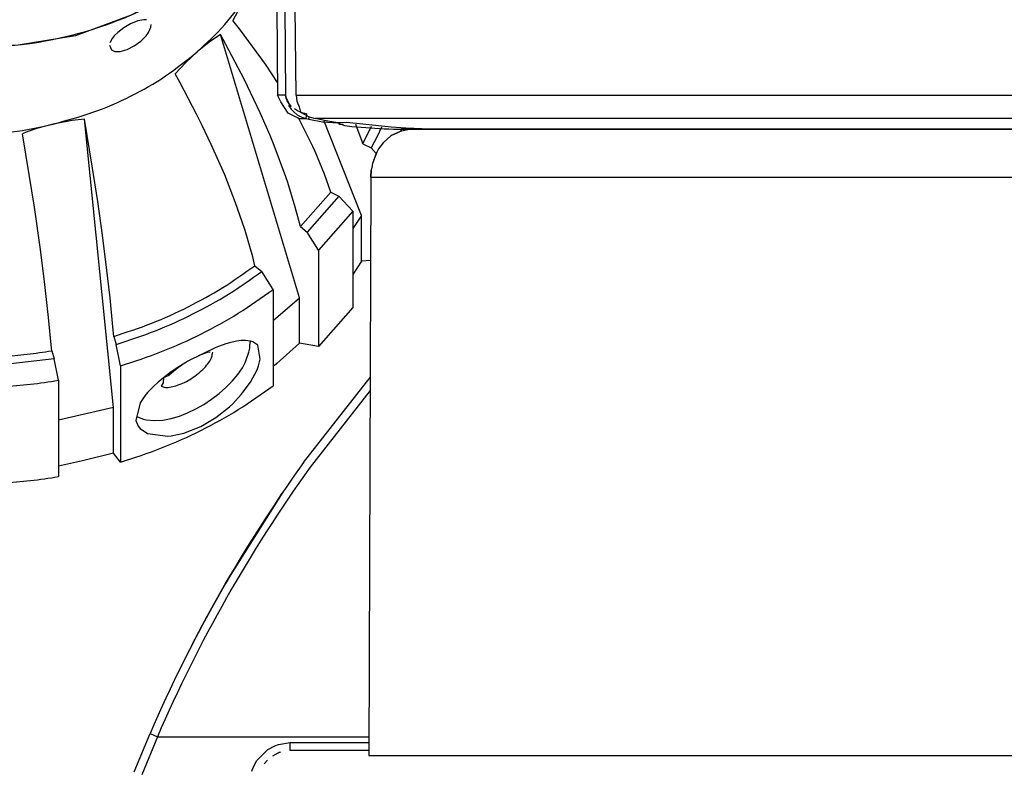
# Model space of a CAD drawing. Header units: millimetres. Extents: x -1205 to -724, y -121 to 439.
# Tile 3 of 25: x -1123 to -1062, y -81 to -35. Entities that reach past the tile are written whole.
import ezdxf

# ---------------------------------------------------------------- set-up
doc = ezdxf.new("R2010")
doc.units = ezdxf.units.MM

# ---------------------------------------------------------------- blocks, each defined once
blk = doc.blocks.new('Schale_links__1', base_point=(-1148.313, -36.436))
at = {"color": 7, "linetype": 'Continuous'}
for p, q in [((-1112.43, 5.406), (-1111.059, 5.53)), ((-1111.059, 5.53), (-1110.273, 5.588)), ((-1110.273, 5.588), (-1110.01, 5.603)), ((-1116.655, 4.854), (-1114.691, 5.143)), ((-1114.357, 5.009), (-1115.462, 4.861)), ((-1114.691, 5.143), (-1113.475, 5.294)), ((-1113.71, 5.087), (-1114.357, 5.009)), ((-1111.973, 5.269), (-1113.71, 5.087)), ((-1113.475, 5.294), (-1112.43, 5.406)), ((-1110.318, 5.401), (-1111.973, 5.269)), ((-1110.008, 5.419), (-1110.318, 5.401)), ((-1118.845, 4.298), (-1120.865, 3.88)), ((-1120.704, 4.077), (-1119.542, 4.326)), ((-1119.542, 4.326), (-1118.704, 4.492)), ((-1116.771, 4.663), (-1118.845, 4.298)), ((-1118.704, 4.492), (-1117.133, 4.776)), ((-1117.133, 4.776), (-1116.655, 4.854)), ((-1115.462, 4.861), (-1116.771, 4.663)), ((-1122.654, 3.609), (-1121.913, 3.794)), ((-1120.865, 3.88), (-1122.324, 3.537)), ((-1121.913, 3.794), (-1120.704, 4.077)), ((-1126.396, 2.529), (-1124.552, 3.093)), ((-1123.211, 3.312), (-1125.638, 2.626)), ((-1124.552, 3.093), (-1124.242, 3.181)), ((-1124.242, 3.181), (-1122.654, 3.609)), ((-1122.324, 3.537), (-1123.211, 3.312)), ((-1128.184, 1.919), (-1126.526, 2.486)), ((-1125.638, 2.626), (-1126.612, 2.321)), ((-1126.526, 2.486), (-1126.396, 2.529)), ((-1126.612, 2.321), (-1128.862, 1.547)), ((-1128.759, 1.71), (-1128.184, 1.919)), ((-1130.934, 0.853), (-1129.915, 1.267)), ((-1128.862, 1.547), (-1130.161, 1.053)), ((-1129.915, 1.267), (-1128.759, 1.71)), ((-1130.161, 1.053), (-1131.954, 0.309)), ((-1131.587, 0.574), (-1130.934, 0.853)), ((-1131.954, 0.309), (-1133.469, -0.379)), ((-1133.042, -0.084), (-1131.587, 0.574)), ((-1133.469, -0.379), (-1134.958, -1.114)), ((-1134.745, -0.926), (-1133.198, -0.158)), ((-1133.198, -0.158), (-1133.042, -0.084)), ((-1134.958, -1.114), (-1136.408, -1.892)), ((-1136.085, -1.648), (-1135.09, -1.107)), ((-1135.09, -1.107), (-1134.745, -0.926)), ((-1137.645, -2.563), (-1136.228, -1.729)), ((-1136.228, -1.729), (-1136.085, -1.648)), ((-1136.408, -1.892), (-1137.926, -2.779)), ((-1137.926, -2.779), (-1139.113, -3.531)), ((-1138.891, -3.361), (-1137.926, -2.779)), ((-1137.926, -2.779), (-1137.645, -2.563)), ((-1139.76, -3.957), (-1139.113, -3.531)), ((-1139.113, -3.531), (-1139.45, -3.756)), ((-1139.45, -3.756), (-1140.37, -4.394)), ((-1140.37, -4.394), (-1139.76, -3.957)), ((-1140.37, -4.394), (-1141.538, -5.269)), ((-1141.798, -5.474), (-1142.62, -6.154)), ((-1141.538, -5.269), (-1141.798, -5.474)), ((-1142.62, -6.154), (-1143.61, -7.046)), ((-1143.61, -7.046), (-1143.953, -7.377)), ((-1143.953, -7.377), (-1145.323, -8.85)), ((-1145.323, -8.85), (-1145.732, -9.351)), ((-1145.732, -9.351), (-1146.639, -10.617)), ((-1146.639, -10.617), (-1146.94, -11.104)), ((-1146.94, -11.104), (-1147.581, -12.339)), ((-1147.581, -12.339), (-1147.927, -13.204)), ((-1148.004, -13.434), (-1148.154, -13.965)), ((-1147.927, -13.204), (-1148.004, -13.434)), ((-1148.154, -13.965), (-1148.255, -14.475)), ((-1148.255, -14.475), (-1148.313, -15.208)), ((-1148.313, -15.208), (-1148.307, -15.366)), ((-1148.26, -16.274), (-1148.307, -15.366)), ((-1148.307, -15.366), (-1148.301, -15.534)), ((-1148.138, -17.297), (-1148.26, -16.274)), ((-1147.79, -19.28), (-1148.138, -17.297)), ((-1147.302, -21.216), (-1147.79, -19.28)), ((-1127.346, -20.698), (-1127.12, -20.701)), ((-1127.346, -20.698), (-1127.12, -20.701)), ((-1127.12, -20.701), (-1126.664, -20.721)), ((-1126.892, -20.708), (-1126.664, -20.721)), ((-1126.664, -20.721), (-1126.303, -20.761)), ((-1126.303, -20.761), (-1125.984, -20.661)), ((-1125.984, -20.661), (-1125.932, -20.796)), ((-1125.628, -20.835), (-1124.463, -21.099)), ((-1147.034, -22.029), (-1147.302, -21.216)), ((-1124.171, -21.16), (-1123.252, -21.451)), ((-1123.252, -21.451), (-1122.771, -21.491)), ((-1146.646, -23.078), (-1147.034, -22.029)), ((-1122.771, -21.491), (-1121.243, -22.065)), ((-1121.243, -22.065), (-1120.909, -22.202)), ((-1120.909, -22.202), (-1120.688, -22.386)), ((-1120.688, -22.386), (-1120.537, -22.455)), ((-1120.537, -22.455), (-1119.559, -22.788)), ((-1145.814, -24.902), (-1146.646, -23.078)), ((-1118.912, -23.074), (-1119.559, -22.788)), ((-1118.239, -23.364), (-1118.912, -23.074)), ((-1117.746, -23.57), (-1118.239, -23.364)), ((-1117.469, -23.78), (-1117.746, -23.57)), ((-1117.292, -23.754), (-1117.469, -23.78)), ((-1116.948, -23.89), (-1117.292, -23.754)), ((-1116.433, -24.186), (-1116.948, -23.89)), ((-1115.747, -24.335), (-1116.433, -24.186)), ((-1115.489, -24.527), (-1115.747, -24.335)), ((-1115.256, -24.503), (-1115.489, -24.527)), ((-1115, -24.586), (-1115.256, -24.503)), ((-1145.189, -26.018), (-1145.814, -24.902)), ((-1114.743, -24.666), (-1115, -24.586)), ((-1114.524, -24.733), (-1114.743, -24.666)), ((-1114.223, -24.82), (-1114.524, -24.733)), ((-1113.96, -24.893), (-1114.223, -24.82)), ((-1113.695, -24.962), (-1113.96, -24.893)), ((-1113.429, -25.027), (-1113.695, -24.962)), ((-1113.16, -25.089), (-1113.429, -25.027)), ((-1112.888, -25.147), (-1113.16, -25.089)), ((-1112.615, -25.201), (-1112.888, -25.147)), ((-1112.34, -25.251), (-1112.615, -25.201)), ((-1112.064, -25.296), (-1112.34, -25.251)), ((-1111.691, -25.478), (-1112.064, -25.296)), ((-1111.377, -26.189), (-1111.389, -25.538)), ((-1111.389, -25.538), (-1111.383, -25.87)), ((-1144.928, -26.465), (-1145.189, -26.018)), ((-1111.383, -25.87), (-1111.371, -26.487)), ((-1111.307, -26.707), (-1111.377, -26.189)), ((-1144.617, -26.935), (-1144.845, -26.603)), ((-1144.617, -26.935), (-1144.845, -26.603)), ((-1143.907, -27.968), (-1144.617, -26.935)), ((-1143.907, -27.968), (-1144.617, -26.935)), ((-1111.371, -26.487), (-1111.307, -26.707)), ((-1142.786, -29.324), (-1143.907, -27.968)), ((-1141.713, -30.42), (-1142.786, -29.324)), ((-1113.778, -29.794), (-1113.244, -30.018)), ((-1113.577, -29.838), (-1113.778, -29.794)), ((-1113.44, -29.864), (-1113.577, -29.838)), ((-1113.244, -30.018), (-1112.145, -30.459)), ((-1140.425, -31.543), (-1141.541, -30.582)), ((-1112.145, -30.459), (-1111.331, -30.788)), ((-1111.027, -30.948), (-1111.874, -31.83)), ((-1111.331, -30.788), (-1110.78, -31.012)), ((-1110.78, -31.012), (-1110.034, -31.282)), ((-1139.03, -32.57), (-1140.425, -31.543)), ((-1111.874, -31.83), (-1112.128, -32.018)), ((-1109.579, -31.385), (-1109.822, -31.333)), ((-1108.8, -31.511), (-1109.001, -31.471)), ((-1108.569, -31.49), (-1108.366, -31.485)), ((-1112.576, -32.358), (-1113.38, -32.827)), ((-1112.128, -32.018), (-1112.576, -32.358)), ((-1137.531, -33.494), (-1139.03, -32.57)), ((-1113.38, -32.827), (-1116.384, -34.407)), ((-1135.94, -34.306), (-1137.531, -33.494)), ((-1134.279, -34.992), (-1135.94, -34.306)), ((-1116.384, -34.407), (-1119.854, -35.703)), ((-1132.557, -35.549), (-1134.279, -34.992)), ((-1130.741, -36.042), (-1132.557, -35.549)), ((-1127.035, -36.418), (-1130.741, -36.042)), ((-1119.854, -35.703), (-1123.419, -36.286)), ((-1123.419, -36.286), (-1127.035, -36.418))]:
    blk.add_line(p, q, dxfattribs=at)
at = {"color": 1, "linetype": 'Continuous'}
for p, q in [((-1129.277, -20.74), (-1129.856, -20.97)), ((-1128.62, -20.597), (-1129.277, -20.74)), ((-1128.896, -20.85), (-1128.722, -20.815)), ((-1128.722, -20.815), (-1128.547, -20.784)), ((-1128.477, -20.578), (-1128.62, -20.597)), ((-1127.486, -20.528), (-1128.477, -20.578)), ((-1128.365, -20.758), (-1128.166, -20.736)), ((-1128.166, -20.736), (-1127.965, -20.719)), ((-1127.965, -20.719), (-1127.761, -20.707)), ((-1127.761, -20.707), (-1127.556, -20.7)), ((-1127.556, -20.7), (-1127.346, -20.698)), ((-1127.24, -20.535), (-1127.486, -20.528)), ((-1126.332, -20.612), (-1127.24, -20.535)), ((-1125.984, -20.661), (-1126.332, -20.612)), ((-1125.78, -20.694), (-1125.984, -20.661)), ((-1125.034, -20.841), (-1125.78, -20.694)), ((-1124.281, -21.026), (-1125.034, -20.841)), ((-1130.284, -21.27), (-1130.52, -21.587)), ((-1129.856, -20.97), (-1130.284, -21.27)), ((-1129.903, -21.23), (-1129.657, -21.1)), ((-1129.519, -21.04), (-1129.377, -20.986)), ((-1129.377, -20.986), (-1129.231, -20.939)), ((-1129.231, -20.939), (-1129.066, -20.892)), ((-1129.066, -20.892), (-1128.896, -20.85)), ((-1123.836, -21.151), (-1124.281, -21.026)), ((-1123.624, -21.214), (-1123.836, -21.151)), ((-1122.953, -21.429), (-1123.624, -21.214)), ((-1122.771, -21.491), (-1122.953, -21.429)), ((-1130.52, -21.587), (-1130.609, -21.929)), ((-1130.609, -21.929), (-1130.598, -22.116)), ((-1130.43, -22.127), (-1130.439, -21.972)), ((-1130.413, -21.819), (-1130.329, -21.631)), ((-1122.114, -21.726), (-1122.771, -21.491)), ((-1121.613, -21.918), (-1122.114, -21.726)), ((-1121.243, -22.065), (-1121.613, -21.918)), ((-1120.909, -22.202), (-1121.243, -22.065)), ((-1130.598, -22.116), (-1130.557, -22.282)), ((-1130.557, -22.282), (-1130.461, -22.499)), ((-1130.461, -22.499), (-1130.176, -22.884)), ((-1129.99, -22.829), (-1130.215, -22.585)), ((-1119.769, -22.694), (-1120.909, -22.202)), ((-1130.176, -22.884), (-1129.836, -23.196)), ((-1129.721, -23.049), (-1129.99, -22.829)), ((-1129.836, -23.196), (-1129.341, -23.543)), ((-1129.479, -23.211), (-1129.721, -23.049)), ((-1129.265, -23.337), (-1129.479, -23.211)), ((-1118.912, -23.074), (-1119.559, -22.788)), ((-1118.239, -23.364), (-1118.912, -23.074)), ((-1129.341, -23.543), (-1129.072, -23.7)), ((-1129.019, -23.468), (-1129.265, -23.337)), ((-1129.072, -23.7), (-1128.497, -23.992)), ((-1128.724, -23.608), (-1129.019, -23.468)), ((-1128.424, -23.737), (-1128.724, -23.608)), ((-1128.277, -23.796), (-1128.424, -23.737)), ((-1127.676, -24.016), (-1128.074, -23.874)), ((-1117.746, -23.57), (-1118.239, -23.364)), ((-1117.292, -23.754), (-1117.746, -23.57)), ((-1116.948, -23.89), (-1117.292, -23.754)), ((-1116.516, -24.056), (-1116.948, -23.89)), ((-1128.497, -23.992), (-1128.302, -24.08)), ((-1128.302, -24.08), (-1128.148, -24.147)), ((-1128.148, -24.147), (-1127.567, -24.38)), ((-1127.274, -24.148), (-1127.676, -24.016)), ((-1127.567, -24.38), (-1126.851, -24.636)), ((-1127.078, -24.209), (-1127.274, -24.148)), ((-1126.819, -24.286), (-1127.078, -24.209)), ((-1126.312, -24.429), (-1126.819, -24.286)), ((-1125.803, -24.565), (-1126.312, -24.429)), ((-1116.016, -24.24), (-1116.516, -24.056)), ((-1115.747, -24.335), (-1116.016, -24.24)), ((-1115.256, -24.503), (-1115.747, -24.335)), ((-1115, -24.586), (-1115.256, -24.503)), ((-1126.851, -24.636), (-1126.572, -24.729)), ((-1126.572, -24.729), (-1125.575, -25.041)), ((-1125.363, -24.678), (-1125.803, -24.565)), ((-1125.575, -25.041), (-1123.228, -25.733)), ((-1123.15, -25.229), (-1125.363, -24.678)), ((-1114.743, -24.666), (-1115, -24.586)), ((-1114.524, -24.733), (-1114.743, -24.666)), ((-1114.223, -24.82), (-1114.524, -24.733)), ((-1113.96, -24.893), (-1114.223, -24.82)), ((-1113.695, -24.962), (-1113.96, -24.893)), ((-1113.429, -25.027), (-1113.695, -24.962)), ((-1113.16, -25.089), (-1113.429, -25.027)), ((-1112.888, -25.147), (-1113.16, -25.089)), ((-1123.228, -25.733), (-1121.997, -26.102)), ((-1122.007, -25.52), (-1123.15, -25.229)), ((-1120.974, -25.796), (-1122.007, -25.52)), ((-1112.615, -25.201), (-1112.888, -25.147)), ((-1112.34, -25.251), (-1112.615, -25.201)), ((-1112.064, -25.296), (-1112.34, -25.251)), ((-1111.786, -25.335), (-1112.064, -25.296)), ((-1111.691, -25.478), (-1111.786, -25.335)), ((-1111.691, -25.478), (-1111.671, -26.637)), ((-1111.133, -25.673), (-1111.389, -25.538)), ((-1111.043, -25.904), (-1111.133, -25.673)), ((-1121.997, -26.102), (-1121.612, -26.22)), ((-1121.612, -26.22), (-1120.463, -26.589)), ((-1120.49, -25.931), (-1120.974, -25.796)), ((-1119.583, -26.195), (-1120.49, -25.931)), ((-1118.757, -26.446), (-1119.583, -26.195)), ((-1120.463, -26.589), (-1119.396, -26.949)), ((-1119.396, -26.949), (-1118.338, -27.326)), ((-1118.151, -26.637), (-1118.757, -26.446)), ((-1117.936, -26.715), (-1118.151, -26.637)), ((-1111.671, -26.637), (-1118.151, -26.637)), ((-1117.495, -26.88), (-1117.936, -26.715)), ((-1116.869, -27.121), (-1117.495, -26.88)), ((-1111.671, -26.637), (-1111.621, -29.139)), ((-1111.321, -28.989), (-1111.371, -26.487)), ((-1111.307, -26.707), (-1111.321, -28.989)), ((-1111.01, -26.789), (-1111.042, -26.985)), ((-1110.917, -26.435), (-1111.01, -26.789)), ((-1118.338, -27.326), (-1117.913, -27.483)), ((-1117.913, -27.483), (-1117.278, -27.726)), ((-1116.233, -27.373), (-1116.869, -27.121)), ((-1114.544, -28.06), (-1116.233, -27.373)), ((-1111.036, -27.269), (-1111.042, -26.985)), ((-1111.033, -27.461), (-1111.036, -27.269)), ((-1111.031, -27.708), (-1111.033, -27.461)), ((-1142.942, -29.149), (-1143.907, -27.968)), ((-1117.278, -27.726), (-1116.435, -28.06)), ((-1116.435, -28.06), (-1114.536, -28.833)), ((-1113.698, -28.4), (-1114.544, -28.06)), ((-1111.033, -28.342), (-1111.031, -27.994)), ((-1111.031, -27.994), (-1111.031, -27.708)), ((-1110.85, -28.336), (-1110.866, -27.789)), ((-1113.273, -28.566), (-1113.698, -28.4)), ((-1112.951, -28.688), (-1113.273, -28.566)), ((-1112.632, -28.805), (-1112.951, -28.688)), ((-1112.292, -28.924), (-1112.632, -28.805)), ((-1111.059, -29.227), (-1111.041, -28.717)), ((-1111.041, -28.717), (-1111.033, -28.342)), ((-1110.834, -28.523), (-1110.85, -28.336)), ((-1110.728, -29.191), (-1110.834, -28.523)), ((-1142.786, -29.324), (-1142.942, -29.149)), ((-1141.713, -30.42), (-1142.786, -29.324)), ((-1114.536, -28.833), (-1113.898, -29.089)), ((-1113.898, -29.089), (-1113.467, -29.256)), ((-1113.467, -29.256), (-1113.101, -29.393)), ((-1113.101, -29.393), (-1112.816, -29.498)), ((-1112.09, -28.992), (-1112.292, -28.924)), ((-1111.806, -29.083), (-1112.09, -28.992)), ((-1111.621, -29.139), (-1111.806, -29.083)), ((-1111.621, -29.139), (-1111.558, -29.476)), ((-1111.321, -28.989), (-1111.311, -29.372)), ((-1111.312, -29.543), (-1111.321, -28.989)), ((-1111.077, -29.548), (-1111.059, -29.227)), ((-1110.482, -30.004), (-1110.728, -29.191)), ((-1112.816, -29.498), (-1112.595, -29.575)), ((-1112.595, -29.575), (-1112.374, -29.651)), ((-1112.374, -29.651), (-1112.184, -29.713)), ((-1112.184, -29.713), (-1111.946, -29.788)), ((-1111.946, -29.788), (-1111.707, -29.86)), ((-1111.707, -29.86), (-1111.518, -29.913)), ((-1111.355, -29.697), (-1111.518, -29.913)), ((-1111.312, -29.543), (-1111.355, -29.697)), ((-1111.077, -29.548), (-1111.009, -29.817)), ((-1111.009, -29.817), (-1110.893, -30.161)), ((-1110.052, -30.786), (-1110.482, -30.004)), ((-1141.541, -30.582), (-1141.713, -30.42)), ((-1140.607, -31.396), (-1141.541, -30.582)), ((-1110.893, -30.161), (-1110.779, -30.419)), ((-1110.779, -30.419), (-1110.605, -30.719)), ((-1111.027, -30.948), (-1111.649, -31.461)), ((-1109.887, -30.984), (-1110.052, -30.786)), ((-1109.671, -31.185), (-1109.887, -30.984)), ((-1109.438, -31.342), (-1109.671, -31.185)), ((-1140.425, -31.543), (-1140.607, -31.396)), ((-1140.175, -31.74), (-1140.425, -31.543)), ((-1139.289, -32.392), (-1140.175, -31.74)), ((-1111.649, -31.461), (-1112.434, -32.098)), ((-1109.25, -31.429), (-1109.438, -31.342)), ((-1108.8, -31.511), (-1109.25, -31.429)), ((-1139.03, -32.57), (-1139.289, -32.392)), ((-1112.864, -32.457), (-1113.135, -32.663)), ((-1112.577, -32.214), (-1112.864, -32.457)), ((-1112.434, -32.098), (-1112.577, -32.214)), ((-1138.706, -32.784), (-1139.03, -32.57)), ((-1137.908, -33.277), (-1138.706, -32.784)), ((-1113.595, -32.964), (-1113.973, -33.19)), ((-1113.38, -32.827), (-1113.595, -32.964)), ((-1113.135, -32.663), (-1113.38, -32.827)), ((-1137.531, -33.494), (-1137.908, -33.277)), ((-1137.158, -33.699), (-1137.531, -33.494)), ((-1136.337, -34.118), (-1137.158, -33.699)), ((-1114.807, -33.652), (-1115.304, -33.905)), ((-1114.534, -33.506), (-1114.807, -33.652)), ((-1114.152, -33.293), (-1114.534, -33.506)), ((-1113.973, -33.19), (-1114.152, -33.293)), ((-1135.94, -34.306), (-1136.337, -34.118)), ((-1135.608, -34.455), (-1135.94, -34.306)), ((-1115.693, -34.093), (-1116.384, -34.407)), ((-1115.304, -33.905), (-1115.693, -34.093)), ((-1134.809, -34.789), (-1135.608, -34.455)), ((-1134.667, -34.845), (-1134.809, -34.789)), ((-1134.279, -34.992), (-1134.667, -34.845)), ((-1117.676, -34.926), (-1118.082, -35.071)), ((-1117.274, -34.773), (-1117.676, -34.926)), ((-1116.875, -34.614), (-1117.274, -34.773)), ((-1116.384, -34.407), (-1116.875, -34.614)), ((-1133.991, -35.095), (-1134.279, -34.992)), ((-1133.798, -35.162), (-1133.991, -35.095)), ((-1133.152, -35.373), (-1133.798, -35.162)), ((-1132.557, -35.549), (-1133.152, -35.373)), ((-1132.301, -35.62), (-1132.557, -35.549)), ((-1119.309, -35.464), (-1119.724, -35.581)), ((-1118.897, -35.34), (-1119.309, -35.464)), ((-1118.488, -35.209), (-1118.897, -35.34)), ((-1118.242, -35.127), (-1118.488, -35.209)), ((-1118.082, -35.071), (-1118.242, -35.127)), ((-1132.026, -35.692), (-1132.301, -35.62)), ((-1131.433, -35.836), (-1132.026, -35.692)), ((-1131.115, -35.906), (-1131.433, -35.836)), ((-1130.874, -35.956), (-1131.115, -35.906)), ((-1130.556, -36.019), (-1130.874, -35.956)), ((-1130.193, -36.085), (-1130.556, -36.019)), ((-1129.68, -36.168), (-1130.193, -36.085)), ((-1128.799, -36.284), (-1129.68, -36.168)), ((-1122.137, -36.108), (-1122.685, -36.193)), ((-1121.837, -36.057), (-1122.137, -36.108)), ((-1121.281, -35.95), (-1121.837, -36.057)), ((-1120.727, -35.831), (-1121.281, -35.95)), ((-1120.178, -35.7), (-1120.727, -35.831)), ((-1120.024, -35.661), (-1120.178, -35.7)), ((-1119.724, -35.581), (-1120.024, -35.661)), ((-1128.348, -36.331), (-1128.799, -36.284)), ((-1127.915, -36.368), (-1128.348, -36.331)), ((-1127.035, -36.418), (-1127.915, -36.368)), ((-1126.487, -36.433), (-1127.035, -36.418)), ((-1126.158, -36.436), (-1126.487, -36.433)), ((-1125.283, -36.422), (-1126.158, -36.436)), ((-1124.636, -36.391), (-1125.283, -36.422)), ((-1124.413, -36.377), (-1124.636, -36.391)), ((-1123.419, -36.286), (-1124.413, -36.377)), ((-1122.685, -36.193), (-1123.419, -36.286))]:
    blk.add_line(p, q, dxfattribs=at)
for points in [[(-1111.389, -25.538), (-1111.38, -26.025), (-1111.371, -26.487)], [(-1111.311, -25.679), (-1111.335, -25.775), (-1111.283, -25.871), (-1111.126, -25.888), (-1111.043, -25.904)], [(-1111.307, -26.707), (-1111.333, -26.245), (-1111.311, -25.679)], [(-1111.042, -26.985), (-1111.043, -26.441), (-1111.043, -25.904)], [(-1118.151, -26.637), (-1118.193, -26.736), (-1118.258, -26.905), (-1118.289, -27.008), (-1118.314, -27.162), (-1118.335, -27.305), (-1118.338, -27.326)], [(-1111.671, -26.637), (-1111.584, -26.62), (-1111.443, -26.553), (-1111.38, -26.495), (-1111.371, -26.487)], [(-1111.307, -26.707), (-1111.3, -26.719), (-1111.245, -26.808), (-1111.12, -26.934), (-1111.042, -26.985)], [(-1111.621, -29.139), (-1111.535, -29.122), (-1111.394, -29.056), (-1111.33, -28.998), (-1111.321, -28.989)], [(-1111.312, -29.543), (-1111.311, -29.457), (-1111.311, -29.372)], [(-1111.311, -29.372), (-1111.296, -29.383), (-1111.194, -29.46), (-1111.091, -29.537), (-1111.077, -29.548)], [(-1111.312, -29.543), (-1111.306, -29.557), (-1111.259, -29.653), (-1111.188, -29.757), (-1111.009, -29.817)], [(-1111.009, -29.817), (-1111.043, -29.683), (-1111.077, -29.548)]]:
    blk.add_spline(points, degree=3, dxfattribs=at)
blk = doc.blocks.new('Kopie_Fokusknopf_Vorm_1__2', base_point=(-1155.111, -63.55))
at = {"color": 7, "linetype": 'Continuous'}
for p, q in [((-1109.591, -33.901), (-1110.05, -34.746)), ((-1115.978, -34.774), (-1116.419, -34.956)), ((-1115.596, -34.696), (-1115.978, -34.774)), ((-1115.433, -34.703), (-1115.596, -34.696)), ((-1109.635, -35.275), (-1110.05, -34.746)), ((-1117.228, -35.498), (-1117.439, -35.707)), ((-1116.843, -35.203), (-1117.228, -35.498)), ((-1116.419, -34.956), (-1116.843, -35.203)), ((-1115.464, -35.695), (-1115.316, -35.486)), ((-1115.316, -35.486), (-1115.17, -35.167)), ((-1115.17, -35.167), (-1115.149, -34.99)), ((-1108.252, -37.147), (-1109.635, -35.275)), ((-1117.565, -35.863), (-1117.712, -36.133)), ((-1117.439, -35.707), (-1117.565, -35.863)), ((-1116.198, -36.333), (-1115.785, -36.028)), ((-1115.785, -36.028), (-1115.596, -35.846)), ((-1115.596, -35.846), (-1115.464, -35.695)), ((-1111.526, -36.1), (-1112.279, -36.704)), ((-1110.823, -35.619), (-1111.526, -36.1)), ((-1105.913, -52.01), (-1110.823, -35.619)), ((-1110.484, -36.234), (-1110.823, -35.619)), ((-1117.745, -36.289), (-1117.618, -36.579)), ((-1117.618, -36.579), (-1117.406, -36.667)), ((-1117.406, -36.667), (-1117.266, -36.681)), ((-1117.266, -36.681), (-1117.067, -36.669)), ((-1117.067, -36.669), (-1116.642, -36.555)), ((-1116.642, -36.555), (-1116.198, -36.333)), ((-1112.279, -36.704), (-1112.977, -37.354)), ((-1109.355, -38.393), (-1110.484, -36.234)), ((-1112.977, -37.354), (-1113.65, -38.07)), ((-1107.983, -37.535), (-1108.252, -37.147)), ((-1107.286, -38.599), (-1107.983, -37.535)), ((-1113.341, -38.629), (-1113.65, -38.07)), ((-1109.135, -38.837), (-1109.355, -38.393)), ((-1112.319, -40.57), (-1113.341, -38.629)), ((-1108.353, -40.498), (-1109.135, -38.837)), ((-1120.269, -41.005), (-1121.242, -41.192)), ((-1120.064, -40.976), (-1120.269, -41.005)), ((-1119.295, -40.896), (-1120.064, -40.976)), ((-1118.807, -43.818), (-1119.295, -40.896)), ((-1117.494, -58.845), (-1119.295, -40.896)), ((-1111.962, -41.288), (-1112.319, -40.57)), ((-1107.738, -41.914), (-1108.353, -40.498)), ((-1105.07, -42.585), (-1105.965, -40.81)), ((-1102.04, -46.891), (-1104.374, -41.011)), ((-1122.207, -41.456), (-1122.926, -41.705)), ((-1121.242, -41.192), (-1122.207, -41.456)), ((-1111.399, -42.469), (-1111.962, -41.288)), ((-1102.011, -42.284), (-1102.4, -41.217)), ((-1101.965, -42.428), (-1101.426, -41.319)), ((-1100.803, -41.384), (-1101.072, -41.973)), ((-1099.515, -41.432), (-1099.622, -41.664)), ((-1122.926, -41.705), (-1123.158, -41.794)), ((-1122.73, -44.344), (-1123.158, -41.794)), ((-1107.487, -42.53), (-1107.738, -41.914)), ((-1101.965, -42.428), (-1102.011, -42.284)), ((-1101.072, -41.973), (-1101.452, -42.684)), ((-1110.565, -44.365), (-1111.399, -42.469)), ((-1106.756, -44.49), (-1107.487, -42.53)), ((-1104.928, -42.897), (-1105.07, -42.585)), ((-1104.348, -44.307), (-1104.928, -42.897)), ((-1101.965, -42.428), (-1101.452, -42.684)), ((-1101.127, -43.034), (-1101.452, -42.684)), ((-1118.469, -46.009), (-1118.807, -43.818)), ((-1122.414, -46.359), (-1122.73, -44.344)), ((-1109.885, -46.095), (-1110.565, -44.365)), ((-1106.64, -44.831), (-1106.756, -44.49)), ((-1103.963, -45.429), (-1104.348, -44.307)), ((-1106.166, -46.362), (-1106.64, -44.831)), ((-1105.852, -47.563), (-1103.963, -45.429)), ((-1103.45, -45.685), (-1105.433, -47.925)), ((-1103.963, -45.429), (-1103.45, -45.685)), ((-1102.582, -46.618), (-1103.45, -45.685)), ((-1122.035, -49.008), (-1122.414, -46.359)), ((-1118.172, -48.109), (-1118.469, -46.009)), ((-1109.467, -47.282), (-1109.885, -46.095)), ((-1105.852, -47.563), (-1106.166, -46.362)), ((-1102.582, -46.618), (-1104.724, -49.039)), ((-1102.582, -46.618), (-1102.582, -52.618)), ((-1102.04, -46.891), (-1102.582, -47.705)), ((-1102.04, -49.729), (-1102.04, -46.891)), ((-1109.293, -47.817), (-1109.467, -47.282)), ((-1108.817, -49.462), (-1109.293, -47.817)), ((-1105.852, -47.563), (-1105.433, -47.925)), ((-1117.914, -50.116), (-1118.172, -48.109)), ((-1104.724, -49.039), (-1105.433, -47.925)), ((-1121.758, -51.177), (-1122.035, -49.008)), ((-1104.724, -49.039), (-1104.724, -55.039)), ((-1108.679, -50.014), (-1108.817, -49.462)), ((-1117.697, -52.025), (-1117.914, -50.116)), ((-1108.679, -50.014), (-1108.26, -50.376)), ((-1102.04, -49.729), (-1102.582, -50.563)), ((-1101.485, -49.686), (-1102.04, -49.729)), ((-1107.551, -51.49), (-1108.26, -50.376)), ((-1121.528, -53.23), (-1121.758, -51.177)), ((-1107.551, -51.49), (-1107.551, -57.49)), ((-1117.523, -53.82), (-1117.697, -52.025)), ((-1107.551, -53.431), (-1105.913, -52.01)), ((-1105.913, -54.848), (-1105.913, -52.01)), ((-1102.582, -52.618), (-1104.724, -55.039)), ((-1121.349, -55.15), (-1121.528, -53.23)), ((-1117.472, -54.416), (-1117.523, -53.82)), ((-1117.472, -54.416), (-1117.319, -54.912)), ((-1121.335, -55.315), (-1121.349, -55.15)), ((-1117.059, -56.25), (-1117.319, -54.912)), ((-1111.117, -55.1), (-1112.85, -55.956)), ((-1110.5, -54.879), (-1111.117, -55.1)), ((-1110.268, -54.811), (-1110.5, -54.879)), ((-1109.828, -54.711), (-1110.268, -54.811)), ((-1109.534, -54.673), (-1109.828, -54.711)), ((-1109.261, -54.665), (-1109.534, -54.673)), ((-1108.953, -54.704), (-1109.261, -54.665)), ((-1109.056, -55.407), (-1109.005, -55.143)), ((-1109.005, -55.143), (-1108.996, -54.975)), ((-1108.996, -54.975), (-1108.953, -54.704)), ((-1108.813, -54.748), (-1108.953, -54.704)), ((-1108.507, -54.962), (-1108.813, -54.748)), ((-1108.347, -55.84), (-1108.507, -54.962)), ((-1105.913, -54.848), (-1107.323, -56.108)), ((-1104.724, -55.039), (-1105.913, -54.848)), ((-1121.335, -55.315), (-1121.182, -55.81)), ((-1112.058, -55.555), (-1112.221, -55.625)), ((-1111.653, -55.428), (-1112.058, -55.555)), ((-1111.468, -55.389), (-1111.653, -55.428)), ((-1109.269, -56.004), (-1109.056, -55.407)), ((-1121.182, -55.81), (-1124.413, -56.18)), ((-1120.922, -57.149), (-1121.182, -55.81)), ((-1117.059, -56.25), (-1117.059, -62.25)), ((-1113.445, -56.344), (-1113.757, -56.598)), ((-1112.982, -56.033), (-1113.642, -56.453)), ((-1113.242, -56.201), (-1113.445, -56.344)), ((-1112.85, -55.956), (-1112.982, -56.033)), ((-1109.752, -56.797), (-1109.449, -56.368)), ((-1109.449, -56.368), (-1109.269, -56.004)), ((-1108.552, -56.508), (-1108.455, -56.254)), ((-1108.455, -56.254), (-1108.347, -55.84)), ((-1107.323, -56.108), (-1107.488, -56.25)), ((-1114.372, -56.987), (-1114.701, -57.259)), ((-1114.372, -56.987), (-1114.398, -57.301)), ((-1113.889, -56.624), (-1114.372, -56.987)), ((-1114.033, -56.858), (-1114.372, -56.987)), ((-1113.757, -56.598), (-1114.033, -56.858)), ((-1113.642, -56.453), (-1113.889, -56.624)), ((-1110.099, -57.21), (-1109.752, -56.797)), ((-1108.953, -57.26), (-1108.552, -56.508)), ((-1120.922, -57.149), (-1120.922, -63.149)), ((-1115.016, -57.548), (-1115.366, -57.914)), ((-1114.701, -57.259), (-1115.016, -57.548)), ((-1114.398, -57.301), (-1114.529, -57.523)), ((-1110.917, -57.979), (-1110.489, -57.605)), ((-1110.489, -57.605), (-1110.099, -57.21)), ((-1109.534, -58.041), (-1108.953, -57.26)), ((-1115.53, -58.111), (-1115.837, -58.56)), ((-1115.366, -57.914), (-1115.53, -58.111)), ((-1111.376, -58.328), (-1110.917, -57.979)), ((-1110.065, -58.606), (-1109.534, -58.041)), ((-1117.494, -58.845), (-1120.922, -59.642)), ((-1117.494, -61.683), (-1117.494, -58.845)), ((-1115.837, -58.56), (-1116.096, -59.647)), ((-1112.361, -58.931), (-1111.86, -58.647)), ((-1111.86, -58.647), (-1111.376, -58.328)), ((-1111.118, -59.47), (-1110.268, -58.796)), ((-1110.268, -58.796), (-1110.065, -58.606)), ((-1115.985, -59.426), (-1115.627, -59.564)), ((-1113.9, -59.531), (-1113.387, -59.377)), ((-1113.387, -59.377), (-1112.872, -59.176)), ((-1112.872, -59.176), (-1112.361, -58.931)), ((-1112.04, -60.017), (-1111.118, -59.47)), ((-1116.096, -59.647), (-1115.953, -60.01)), ((-1115.953, -60.01), (-1115.837, -60.156)), ((-1115.627, -59.564), (-1115.454, -59.604)), ((-1115.454, -59.604), (-1114.93, -59.654)), ((-1114.93, -59.654), (-1114.413, -59.636)), ((-1114.413, -59.636), (-1113.9, -59.531)), ((-1113.101, -60.439), (-1112.04, -60.017)), ((-1115.837, -60.156), (-1115.376, -60.466)), ((-1115.376, -60.466), (-1114.109, -60.631)), ((-1114.109, -60.631), (-1113.887, -60.608)), ((-1113.887, -60.608), (-1113.101, -60.439)), ((-1117.494, -61.683), (-1119.422, -62.168)), ((-1117.059, -62.25), (-1117.494, -61.683)), ((-1119.422, -62.168), (-1120.922, -62.488))]:
    blk.add_line(p, q, dxfattribs=at)
for points in [[(-1112.279, -36.704), (-1110.555, -35), (-1109.103, -33.116)], [(-1121.242, -41.192), (-1118.765, -40.462), (-1116.419, -39.459), (-1114.245, -38.199), (-1112.279, -36.704)], [(-1126.418, -41.785), (-1123.806, -41.68), (-1121.242, -41.192)], [(-1117.472, -54.416), (-1115.104, -53.59), (-1112.836, -52.574), (-1110.688, -51.379), (-1108.679, -50.014)], [(-1117.319, -54.912), (-1114.878, -54.062), (-1112.54, -53.017), (-1110.328, -51.785), (-1108.26, -50.376)], [(-1117.059, -56.25), (-1114.494, -55.363), (-1112.04, -54.267), (-1109.718, -52.972), (-1107.551, -51.49)], [(-1124.413, -55.667), (-1122.869, -55.529), (-1121.335, -55.315)], [(-1124.413, -57.548), (-1122.66, -57.395), (-1120.922, -57.149)], [(-1117.059, -62.25), (-1114.494, -61.363), (-1112.04, -60.267), (-1109.718, -58.972), (-1107.551, -57.49)], [(-1124.413, -63.548), (-1122.66, -63.395), (-1120.922, -63.149)]]:
    blk.add_spline(points, degree=3, dxfattribs=at)
at = {"color": 1, "linetype": 'Continuous'}
for points in [[(-1112.214, -56.732), (-1111.84, -56.387), (-1111.552, -56.033), (-1111.371, -55.696), (-1111.309, -55.4)], [(-1114.529, -57.523), (-1114.257, -57.588), (-1113.906, -57.567), (-1113.5, -57.461), (-1113.063, -57.278), (-1112.625, -57.03), (-1112.214, -56.732)]]:
    blk.add_spline(points, degree=3, dxfattribs=at)
blk = doc.blocks.new('Fokus-PO__4', base_point=(-1155.111, -63.55))
for name, p in [('Schale_links__1', (-1148.313, -36.436)), ('Kopie_Fokusknopf_Vorm_1__2', (-1155.111, -63.55))]:
    blk.add_blockref(name, p)
blk = doc.blocks.new('Frontteil__74', base_point=(-1110.995, -41.511))
at = {"color": 7, "linetype": 'Continuous'}
for p, q in [((-1107.327, -33.943), (-1107.28, -39.392)), ((-1106.12, -39.392), (-1106.179, -33.943)), ((-1107.075, -39.802), (-1107.28, -39.392)), ((-1106.619, -40.513), (-1107.075, -39.802)), ((-1106.12, -39.392), (-1106.069, -39.768)), ((-1106.069, -39.768), (-1105.926, -40.118)), ((-1105.926, -40.118), (-1105.843, -40.456)), ((-1105.843, -40.456), (-1105.297, -40.735)), ((-1105.951, -40.846), (-1106.619, -40.513)), ((-1105.297, -40.735), (-1104.94, -40.846)), ((-1104.148, -41.005), (-1104.94, -40.846)), ((-1103.523, -41.114), (-1104.148, -41.005)), ((-1102.988, -41.106), (-1103.523, -41.114)), ((-1102.768, -41.118), (-1102.988, -41.106)), ((-1102.584, -41.135), (-1102.768, -41.118)), ((-1102.36, -41.159), (-1102.584, -41.135)), ((-1100.199, -41.382), (-1102.36, -41.159)), ((-1099.277, -41.449), (-1100.199, -41.382)), ((-1100.054, -41.506), (-1099.475, -41.511)), ((-1098.625, -41.511), (-1099.475, -41.511)), ((-1099.475, -41.511), (-1098.625, -41.511)), ((-1098.78, -41.476), (-1099.277, -41.449)), ((-1098.288, -41.495), (-1098.78, -41.476)), ((-1098.625, -41.511), (-1097.923, -41.511)), ((-1097.289, -41.511), (-1098.288, -41.495)), ((-1097.923, -41.511), (-1097.289, -41.511)), ((-1097.289, -41.511), (-1048.038, -41.511))]:
    blk.add_line(p, q, dxfattribs=at)
at = {"color": 1, "linetype": 'Continuous'}
for p, q in [((-1106.811, -33.943), (-1106.771, -39.392)), ((-1106.771, -39.392), (-1107.28, -39.392)), ((-1106.771, -39.392), (-1106.735, -39.573)), ((-1106.735, -39.573), (-1106.771, -39.392)), ((-1106.735, -39.573), (-1106.559, -39.926)), ((-1106.666, -39.75), (-1106.735, -39.573)), ((-1106.559, -39.926), (-1106.666, -39.75)), ((-1106.12, -39.392), (-780.838, -39.392)), ((-1106.559, -39.926), (-1106.568, -40.056)), ((-1106.568, -40.056), (-1106.427, -40.265)), ((-1106.414, -40.093), (-1106.559, -39.926)), ((-1106.427, -40.265), (-1106.24, -40.464)), ((-1106.24, -40.464), (-1106.042, -40.616)), ((-1106.024, -40.374), (-1106.224, -40.252)), ((-1105.843, -40.456), (-1106.024, -40.374)), ((-1105.685, -40.51), (-1105.843, -40.456)), ((-1106.042, -40.616), (-1105.902, -40.699)), ((-1105.951, -40.846), (-1105.504, -40.842)), ((-1105.902, -40.699), (-1105.705, -40.785)), ((-1105.705, -40.785), (-1105.504, -40.842)), ((-1105.473, -40.558), (-1105.685, -40.51)), ((-1105.504, -40.842), (-1105.328, -40.881)), ((-1105.328, -40.881), (-1104.468, -41.046)), ((-782.019, -40.846), (-1104.94, -40.846)), ((-1104.468, -41.046), (-1103.523, -41.114)), ((-1102.988, -41.106), (-1103.523, -41.114)), ((-1103.523, -41.114), (-1103.095, -41.277)), ((-1103.095, -41.277), (-1102.929, -41.303)), ((-1102.929, -41.303), (-1102.641, -41.339)), ((-1102.641, -41.339), (-1100.644, -41.49)), ((-1100.644, -41.49), (-1100.345, -41.499)), ((-1100.345, -41.499), (-1100.054, -41.506))]:
    blk.add_line(p, q, dxfattribs=at)
for points in [[(-1105.473, -40.558), (-1105.486, -40.631), (-1105.499, -40.704), (-1105.501, -40.773), (-1105.504, -40.842)], [(-1105.328, -40.881), (-1105.324, -40.862), (-1105.297, -40.735)], [(-1103.523, -41.114), (-1103.373, -41.208), (-1103.294, -41.207), (-1103.187, -41.225), (-1103.228, -41.19)]]:
    blk.add_spline(points, degree=3, dxfattribs=at)
blk = doc.blocks.new('Linsengehaeuse__83', base_point=(-1101.598, -80.511))
at = {"color": 7, "linetype": 'Continuous'}
for p, q in [((-1099.643, -41.668), (-1100.189, -41.913)), ((-1100.189, -41.913), (-1099.643, -41.668)), ((-1098.979, -41.511), (-1099.643, -41.668)), ((-963.959, -41.511), (-1098.979, -41.511)), ((-1100.189, -41.913), (-1100.704, -42.364)), ((-1100.979, -42.741), (-1101.09, -42.936)), ((-1100.704, -42.364), (-1100.979, -42.741)), ((-1101.09, -42.936), (-1101.362, -43.66)), ((-1101.279, -43.44), (-1101.09, -42.936)), ((-1101.438, -44.072), (-1101.466, -44.498)), ((-1101.466, -44.498), (-1101.438, -44.072)), ((-1101.41, -43.887), (-1101.438, -44.072)), ((-1101.362, -43.66), (-1101.41, -43.887)), ((-1101.466, -44.498), (-1101.598, -80.511)), ((-1101.598, -80.511), (-967.945, -80.511))]:
    blk.add_line(p, q, dxfattribs=at)
at = {"color": 1, "linetype": 'Continuous'}
blk.add_line((-1101.466, -44.498), (-967.77, -44.498), dxfattribs=at)
blk = doc.blocks.new('Klaue_3__84', base_point=(-1122.578, -120.811))
at = {"color": 7, "linetype": 'Continuous'}
for p, q in [((-1105.654, -62.274), (-1101.511, -56.976)), ((-1106.989, -64.183), (-1110.191, -69.244)), ((-1109.579, -68.216), (-1110.191, -69.244)), ((-1110.191, -69.244), (-1110.521, -69.811)), ((-1110.521, -69.811), (-1111.374, -71.321)), ((-1111.374, -71.321), (-1111.944, -72.37)), ((-1112.636, -73.69), (-1111.944, -72.37)), ((-1112.468, -73.365), (-1112.636, -73.69)), ((-1112.468, -73.365), (-1112.636, -73.69)), ((-1112.636, -73.69), (-1113.646, -75.719)), ((-1113.646, -75.719), (-1113.711, -75.853)), ((-1113.646, -75.719), (-1113.711, -75.853)), ((-1116.196, -81.521), (-1115.214, -79.152)), ((-1101.596, -80.211), (-1106.479, -80.211)), ((-1108.096, -81.036), (-1107.893, -80.797)), ((-1107.893, -80.797), (-1108.096, -81.036)), ((-1107.245, -80.364), (-1107.59, -80.549))]:
    blk.add_line(p, q, dxfattribs=at)
at = {"color": 1, "linetype": 'Continuous'}
for p, q in [((-1101.514, -57.791), (-1105.248, -62.566)), ((-1112.636, -73.69), (-1112.737, -73.889)), ((-1113.467, -75.349), (-1113.646, -75.719)), ((-1113.711, -75.853), (-1113.796, -76.032)), ((-1114.755, -79.351), (-1115.732, -81.718)), ((-1115.214, -79.152), (-1114.755, -79.351)), ((-1114.755, -79.351), (-1101.593, -79.351)), ((-1108.557, -80.831), (-1107.871, -80.139)), ((-1107.871, -80.139), (-1107.436, -79.905)), ((-1107.436, -79.905), (-1107.207, -79.822)), ((-1107.207, -79.822), (-1106.479, -79.713)), ((-1106.479, -80.211), (-1106.479, -79.713)), ((-1106.479, -79.713), (-1101.595, -79.713)), ((-1108.786, -81.262), (-1108.557, -80.831)), ((-1107.245, -80.364), (-1107.59, -80.549)), ((-1108.869, -81.496), (-1108.786, -81.262))]:
    blk.add_line(p, q, dxfattribs=at)
at = {"color": 7, "linetype": 'Continuous'}
for centre, radius, start, end in [((-1032.579, -114.811), 90, 144.28568, 156.65849), ((-1106.479, -82.211), 2, 107.99417, 112.49513)]:
    blk.add_arc(centre, radius, start, end, dxfattribs=at)
at = {"color": 1, "linetype": 'Continuous'}
blk.add_arc((-1032.579, -114.811), 89.5, 144.28575, 156.65855, dxfattribs=at)
blk = doc.blocks.new('Linsengehaeuse_kpl_-Mot-L4_0006142__100', base_point=(-1122.578, -120.953))
for name, p in [('Linsengehaeuse__83', (-1101.598, -80.511)), ('Klaue_3__84', (-1122.578, -120.811))]:
    blk.add_blockref(name, p)
blk = doc.blocks.new('Linsengehaeuse__101', base_point=(-1101.598, -80.511))
at = {"color": 7, "linetype": 'Continuous'}
for p, q in [((-1099.643, -41.668), (-1100.189, -41.913)), ((-1100.189, -41.913), (-1099.643, -41.668)), ((-1098.979, -41.511), (-1099.643, -41.668)), ((-963.959, -41.511), (-1098.979, -41.511)), ((-1100.189, -41.913), (-1100.704, -42.364)), ((-1100.979, -42.741), (-1101.09, -42.936)), ((-1100.704, -42.364), (-1100.979, -42.741)), ((-1101.09, -42.936), (-1101.362, -43.66)), ((-1101.279, -43.44), (-1101.09, -42.936)), ((-1101.438, -44.072), (-1101.466, -44.498)), ((-1101.466, -44.498), (-1101.438, -44.072)), ((-1101.41, -43.887), (-1101.438, -44.072)), ((-1101.362, -43.66), (-1101.41, -43.887)), ((-1101.466, -44.498), (-1101.598, -80.511)), ((-1101.598, -80.511), (-967.945, -80.511))]:
    blk.add_line(p, q, dxfattribs=at)
at = {"color": 1, "linetype": 'Continuous'}
blk.add_line((-1101.466, -44.498), (-967.77, -44.498), dxfattribs=at)
blk = doc.blocks.new('Klaue_3__102', base_point=(-1122.578, -120.811))
at = {"color": 7, "linetype": 'Continuous'}
for p, q in [((-1105.654, -62.274), (-1101.511, -56.976)), ((-1110.191, -69.244), (-1106.989, -64.183)), ((-1110.522, -69.812), (-1110.191, -69.244)), ((-1111.374, -71.321), (-1110.522, -69.812)), ((-1111.944, -72.37), (-1111.374, -71.321)), ((-1112.636, -73.69), (-1111.944, -72.37)), ((-1112.468, -73.365), (-1112.636, -73.69)), ((-1112.468, -73.365), (-1112.636, -73.69)), ((-1112.636, -73.69), (-1113.646, -75.719)), ((-1113.646, -75.719), (-1113.711, -75.853)), ((-1113.646, -75.719), (-1113.711, -75.853)), ((-1116.196, -81.521), (-1115.214, -79.152)), ((-1107.097, -80.309), (-1107.245, -80.364)), ((-1101.596, -80.211), (-1106.479, -80.211)), ((-1108.096, -81.036), (-1107.893, -80.797)), ((-1107.893, -80.797), (-1108.096, -81.036)), ((-1107.245, -80.364), (-1107.59, -80.549))]:
    blk.add_line(p, q, dxfattribs=at)
at = {"color": 1, "linetype": 'Continuous'}
for p, q in [((-1101.514, -57.791), (-1105.248, -62.566)), ((-1112.636, -73.69), (-1112.737, -73.889)), ((-1113.467, -75.349), (-1113.646, -75.719)), ((-1113.711, -75.853), (-1113.796, -76.032)), ((-1114.755, -79.351), (-1115.732, -81.718)), ((-1115.214, -79.152), (-1114.755, -79.351)), ((-1114.755, -79.351), (-1101.593, -79.351)), ((-1108.557, -80.831), (-1107.871, -80.139)), ((-1107.871, -80.139), (-1107.436, -79.905)), ((-1107.436, -79.905), (-1107.207, -79.822)), ((-1107.097, -80.309), (-1107.245, -80.364)), ((-1107.207, -79.822), (-1106.479, -79.713)), ((-1106.479, -80.211), (-1106.479, -79.713)), ((-1106.479, -79.713), (-1101.595, -79.713)), ((-1108.786, -81.262), (-1108.557, -80.831)), ((-1107.245, -80.364), (-1107.59, -80.549)), ((-1108.869, -81.496), (-1108.786, -81.262))]:
    blk.add_line(p, q, dxfattribs=at)
at = {"color": 7, "linetype": 'Continuous'}
for centre, radius, start, end in [((-1032.579, -114.811), 90, 144.28568, 156.65849), ((-1106.479, -82.211), 2, 108.00625, 112.50941)]:
    blk.add_arc(centre, radius, start, end, dxfattribs=at)
at = {"color": 1, "linetype": 'Continuous'}
blk.add_arc((-1032.579, -114.811), 89.5, 144.28575, 156.65855, dxfattribs=at)
blk = doc.blocks.new('Linsengehaeuse_kpl___118', base_point=(-1122.578, -120.953))
for name, p in [('Linsengehaeuse__101', (-1101.598, -80.511)), ('Klaue_3__102', (-1122.578, -120.811))]:
    blk.add_blockref(name, p)
blk = doc.blocks.new('Gehaeuse_kpl__121', base_point=(-1122.578, -120.953))
for name, p in [('Frontteil__74', (-1110.995, -41.511)), ('Linsengehaeuse_kpl_-Mot-L4_0006142__100', (-1122.578, -120.953)), ('Linsengehaeuse_kpl___118', (-1122.578, -120.953))]:
    blk.add_blockref(name, p)
blk = doc.blocks.new('L10-für-dxf-Internet__122', base_point=(-1204.979, -120.953))
for name, p in [('Gehaeuse_kpl__121', (-1122.578, -120.953)), ('Fokus-PO__4', (-1155.111, -63.55))]:
    blk.add_blockref(name, p)
blk = doc.blocks.new('DrfsichtB', base_point=(-768, 209))
blk.add_blockref('L10-für-dxf-Internet__122', (-1204.979, -120.953))

msp = doc.modelspace()

# ---------------------------------------------------------------- block references
msp.add_blockref('DrfsichtB', (-768, 209))

doc.saveas('drawing.dxf')
